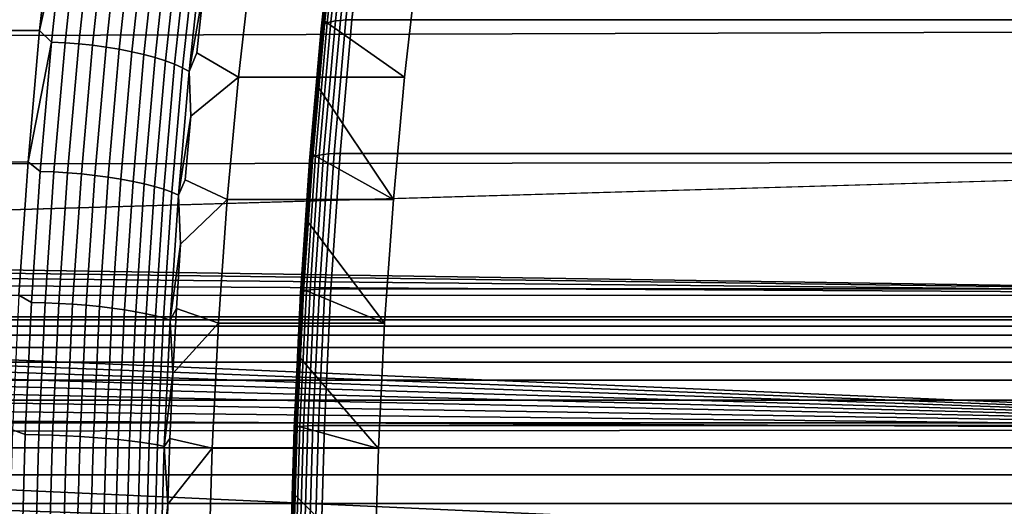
# Model space of a CAD drawing. Header units: metres. Extents: x -22 to 244, y -22 to 22.
# Tile 112 of 146: x 103.32 to 109.73, y 1.26 to 4.43. Entities that reach past the tile are written whole.
import ezdxf

# ---------------------------------------------------------------- set-up
doc = ezdxf.new("R2010")
doc.units = ezdxf.units.M
doc.layers.add('solid_10_151_113_XXX', color=7, linetype='CONTINUOUS')

msp = doc.modelspace()

# ---------------------------------------------------------------- linework, layer by layer
at = {"layer": 'solid_10_151_113_XXX'}
for points in [[(105.323906, 4.409122, 186.556808), (105.416695, 5.26031, 186.301865), (105.39798, 5.25031, 186.264648), (105.305367, 4.40074, 186.519104)], [(105.347725, 4.416223, 186.591705), (105.440666, 5.268782, 186.336365), (105.416695, 5.26031, 186.301865), (105.323906, 4.409122, 186.556808)], [(105.376343, 4.421897, 186.623093), (105.469398, 5.275552, 186.367416), (105.440666, 5.268782, 186.336365), (105.347725, 4.416223, 186.591705)], [(105.409172, 4.426031, 186.650299), (105.502319, 5.280483, 186.394394), (105.469398, 5.275552, 186.367416), (105.376343, 4.421897, 186.623093)], [(105.445549, 4.428538, 186.672806), (105.53875, 5.283474, 186.416748), (105.502319, 5.280483, 186.394394), (105.409172, 4.426031, 186.650299)], [(105.53875, 5.283474, 186.416748), (105.445549, 4.428538, 186.672806), (105.484329, 4.429368, 186.689987), (105.577545, 5.284465, 186.433884)], [(232.718704, 4.429332, 232.999527), (232.81192, 5.28444, 232.743408), (105.577545, 5.284465, 186.433884), (105.484329, 4.429368, 186.689987)], [(103.543938, 5.201884, 185.442596), (20.943867, 4.85844, 155.501801), (21.064238, 4.306722, 155.724197), (103.452179, 4.36015, 185.694702)], [(113.712997, 5.201884, 157.503342), (113.804756, 4.36015, 157.251236), (21.108953, 4.081918, 123.430359), (20.968412, 4.751384, 123.587395)], [(103.618271, 5.112422, 185.497116), (103.543938, 5.201884, 185.442596), (103.452179, 4.36015, 185.694702)], [(105.285538, 4.38084, 186.43837), (105.377731, 5.226568, 186.185074), (105.376617, 5.21331, 186.144348), (105.284653, 4.369727, 186.397003)], [(105.284653, 4.369727, 186.397003), (105.376617, 5.21331, 186.144348), (105.381569, 5.199482, 186.104095), (105.289848, 4.358137, 186.356079)], [(105.292488, 4.391248, 186.479355), (105.384903, 5.238986, 186.225449), (105.377731, 5.226568, 186.185074), (105.285538, 4.38084, 186.43837)], [(105.289848, 4.358137, 186.356079), (105.381569, 5.199482, 186.104095), (105.308495, 4.421557, 186.295929)], [(105.305367, 4.40074, 186.519104), (105.39798, 5.25031, 186.264648), (105.384903, 5.238986, 186.225449), (105.292488, 4.391248, 186.479355)], [(105.381569, 5.199482, 186.104095), (105.353798, 4.850034, 186.171478), (105.308495, 4.421557, 186.295929)], [(103.618271, 5.112422, 185.497116), (103.452179, 4.36015, 185.694702), (103.529686, 4.284294, 185.740524)], [(103.618271, 5.112422, 185.497116), (103.529686, 4.284294, 185.740524), (103.617813, 4.280231, 185.757309), (103.706314, 5.107575, 185.514145)], [(103.706314, 5.107575, 185.514145), (103.617813, 4.280231, 185.757309), (103.707077, 4.273494, 185.764435), (103.795441, 5.099536, 185.521652)], [(103.795441, 5.099536, 185.521652), (103.707077, 4.273494, 185.764435), (103.796356, 4.264167, 185.761841), (103.884529, 5.088406, 185.519577)], [(103.884529, 5.088406, 185.519577), (103.796356, 4.264167, 185.761841), (103.884521, 4.252368, 185.749527), (103.97245, 5.074326, 185.507935)], [(103.97245, 5.074326, 185.507935), (103.884521, 4.252368, 185.749527), (103.970467, 4.238245, 185.727646), (104.058105, 5.057472, 185.486862)], [(104.058105, 5.057472, 185.486862), (103.970467, 4.238245, 185.727646), (104.053108, 4.221975, 185.696503), (104.140411, 5.038058, 185.45665)], [(104.140411, 5.038058, 185.45665), (104.053108, 4.221975, 185.696503), (104.131401, 4.203765, 185.656464), (104.21833, 5.016328, 185.417648)], [(104.21833, 5.016328, 185.417648), (104.131401, 4.203765, 185.656464), (104.204369, 4.183844, 185.608047), (104.290878, 4.992556, 185.370361)], [(104.290878, 4.992556, 185.370361), (104.204369, 4.183844, 185.608047), (104.27108, 4.162462, 185.551865), (104.357147, 4.967041, 185.315384)], [(104.357147, 4.967041, 185.315384), (104.27108, 4.162462, 185.551865), (104.330696, 4.139889, 185.488617), (104.416298, 4.940105, 185.253418)], [(104.416298, 4.940105, 185.253418), (104.330696, 4.139889, 185.488617), (104.382469, 4.11641, 185.419098), (104.467583, 4.912087, 185.185242)], [(104.467583, 4.912087, 185.185242), (104.382469, 4.11641, 185.419098), (104.425743, 4.092319, 185.344193), (104.510368, 4.883341, 185.111694)], [(104.510368, 4.883341, 185.111694), (104.425743, 4.092319, 185.344193), (104.517632, 4.622993, 185.10643)], [(104.746208, 4.056564, 184.478439), (104.834686, 4.837241, 184.235336), (104.517632, 4.622993, 185.10643), (104.474426, 4.214777, 185.225143)], [(105.826828, 4.056328, 184.871826), (105.915329, 4.83724, 184.628662), (104.834686, 4.837241, 184.235336), (104.746208, 4.056564, 184.478439)], [(105.353798, 4.850034, 186.171478), (105.915329, 4.83724, 184.628662), (105.826828, 4.056328, 184.871826), (105.308495, 4.421557, 186.295929)], [(104.425743, 4.092319, 185.344193), (104.474426, 4.214777, 185.225143), (104.517632, 4.622993, 185.10643)], [(105.308495, 4.421557, 186.295929), (105.826828, 4.056328, 184.871826), (105.753998, 3.261642, 185.071915), (105.26741, 3.989513, 186.408813)], [(105.289848, 4.358137, 186.356079), (105.308495, 4.421557, 186.295929), (105.26741, 3.989513, 186.408813)], [(105.299805, 3.55433, 186.833374), (105.376343, 4.421897, 186.623093), (105.347725, 4.416223, 186.591705), (105.271278, 3.549768, 186.801727)], [(105.332565, 3.557652, 186.860794), (105.409172, 4.426031, 186.650299), (105.376343, 4.421897, 186.623093), (105.299805, 3.55433, 186.833374)], [(105.368896, 3.559668, 186.883423), (105.445549, 4.428538, 186.672806), (105.409172, 4.426031, 186.650299), (105.332565, 3.557652, 186.860794)], [(105.445549, 4.428538, 186.672806), (105.368896, 3.559668, 186.883423), (105.407654, 3.560335, 186.900635), (105.484329, 4.429368, 186.689987)], [(232.642029, 3.560277, 233.210175), (232.718704, 4.429332, 232.999527), (105.484329, 4.429368, 186.689987), (105.407654, 3.560335, 186.900635)], [(103.452179, 4.36015, 185.694702), (21.064238, 4.306722, 155.724197), (21.16872, 3.759691, 155.916473)], [(113.804756, 4.36015, 157.251236), (113.880226, 3.504697, 157.043884), (21.228121, 3.408359, 123.29821), (21.108953, 4.081918, 123.430359)], [(103.452179, 4.36015, 185.694702), (21.16872, 3.759691, 155.916473), (21.258059, 3.216353, 156.080322), (103.376709, 3.504698, 185.902054)], [(103.529686, 4.284294, 185.740524), (103.452179, 4.36015, 185.694702), (103.376709, 3.504698, 185.902054)], [(105.209709, 3.521327, 186.646713), (105.285538, 4.38084, 186.43837), (105.284653, 4.369727, 186.397003), (105.209015, 3.512395, 186.604813)], [(105.209015, 3.512395, 186.604813), (105.284653, 4.369727, 186.397003), (105.289848, 4.358137, 186.356079), (105.214417, 3.503079, 186.563354)], [(105.216484, 3.529694, 186.688187), (105.292488, 4.391248, 186.479355), (105.285538, 4.38084, 186.43837), (105.209709, 3.521327, 186.646713)], [(105.214417, 3.503079, 186.563354), (105.289848, 4.358137, 186.356079), (105.230568, 3.554346, 186.51004)], [(105.229195, 3.537323, 186.728394), (105.305367, 4.40074, 186.519104), (105.292488, 4.391248, 186.479355), (105.216484, 3.529694, 186.688187)], [(105.247581, 3.544061, 186.766495), (105.323906, 4.409122, 186.556808), (105.305367, 4.40074, 186.519104), (105.229195, 3.537323, 186.728394)], [(105.289848, 4.358137, 186.356079), (105.26741, 3.989513, 186.408813), (105.230568, 3.554346, 186.51004)], [(105.271278, 3.549768, 186.801727), (105.347725, 4.416223, 186.591705), (105.323906, 4.409122, 186.556808), (105.247581, 3.544061, 186.766495)], [(103.529686, 4.284294, 185.740524), (103.376709, 3.504698, 185.902054), (103.456833, 3.443153, 185.940674)], [(103.529686, 4.284294, 185.740524), (103.456833, 3.443153, 185.940674), (103.545029, 3.439889, 185.957275), (103.617813, 4.280231, 185.757309)], [(103.617813, 4.280231, 185.757309), (103.545029, 3.439889, 185.957275), (103.634407, 3.434475, 185.964096), (103.707077, 4.273494, 185.764435)], [(103.707077, 4.273494, 185.764435), (103.634407, 3.434475, 185.964096), (103.723846, 3.426979, 185.96106), (103.796356, 4.264167, 185.761841)], [(103.796356, 4.264167, 185.761841), (103.723846, 3.426979, 185.96106), (103.81221, 3.417496, 185.948181), (103.884521, 4.252368, 185.749527)], [(103.884521, 4.252368, 185.749527), (103.81221, 3.417496, 185.948181), (103.898399, 3.406145, 185.925659), (103.970467, 4.238245, 185.727646)], [(103.970467, 4.238245, 185.727646), (103.898399, 3.406145, 185.925659), (103.981316, 3.39307, 185.893753), (104.053108, 4.221975, 185.696503)], [(104.053108, 4.221975, 185.696503), (103.981316, 3.39307, 185.893753), (104.059921, 3.378435, 185.852859), (104.131401, 4.203765, 185.656464)], [(104.131401, 4.203765, 185.656464), (104.059921, 3.378435, 185.852859), (104.133224, 3.362425, 185.803513), (104.204369, 4.183844, 185.608047)], [(104.204369, 4.183844, 185.608047), (104.133224, 3.362425, 185.803513), (104.200294, 3.345241, 185.746338), (104.27108, 4.162462, 185.551865)], [(104.425743, 4.092319, 185.344193), (104.435242, 3.803172, 185.332809), (104.746208, 4.056564, 184.478439), (104.474426, 4.214777, 185.225143)], [(104.27108, 4.162462, 185.551865), (104.200294, 3.345241, 185.746338), (104.2603, 3.3271, 185.682022), (104.330696, 4.139889, 185.488617)], [(104.330696, 4.139889, 185.488617), (104.2603, 3.3271, 185.682022), (104.312469, 3.30823, 185.61142), (104.382469, 4.11641, 185.419098)], [(104.382469, 4.11641, 185.419098), (104.312469, 3.30823, 185.61142), (104.356155, 3.28887, 185.535385), (104.425743, 4.092319, 185.344193)], [(104.425743, 4.092319, 185.344193), (104.356155, 3.28887, 185.535385), (104.435242, 3.803172, 185.332809)], [(104.67334, 3.261415, 184.67865), (104.746208, 4.056564, 184.478439), (104.435242, 3.803172, 185.332809), (104.400085, 3.388421, 185.429398)], [(105.753998, 3.261642, 185.071915), (105.826828, 4.056328, 184.871826), (104.746208, 4.056564, 184.478439), (104.67334, 3.261415, 184.67865)], [(105.230568, 3.554346, 186.51004), (105.26741, 3.989513, 186.408813), (105.753998, 3.261642, 185.071915)], [(104.356155, 3.28887, 185.535385), (104.400085, 3.388421, 185.429398), (104.435242, 3.803172, 185.332809)], [(105.157112, 2.657034, 186.851303), (105.216484, 3.529694, 186.688187), (105.209709, 3.521327, 186.646713), (105.150482, 2.650736, 186.809448)], [(105.169693, 2.662777, 186.891861), (105.229195, 3.537323, 186.728394), (105.216484, 3.529694, 186.688187), (105.157112, 2.657034, 186.851303)], [(105.187973, 2.667849, 186.930267), (105.247581, 3.544061, 186.766495), (105.229195, 3.537323, 186.728394), (105.169693, 2.662777, 186.891861)], [(105.211578, 2.672146, 186.965775), (105.271278, 3.549768, 186.801727), (105.247581, 3.544061, 186.766495), (105.187973, 2.667849, 186.930267)], [(105.230568, 3.554346, 186.51004), (105.753998, 3.261642, 185.071915), (105.697098, 2.455926, 185.228256), (105.19799, 3.116294, 186.599533)], [(105.214417, 3.503079, 186.563354), (105.230568, 3.554346, 186.51004), (105.19799, 3.116294, 186.599533)], [(105.240021, 2.675579, 186.997635), (105.299805, 3.55433, 186.833374), (105.271278, 3.549768, 186.801727), (105.211578, 2.672146, 186.965775)], [(105.27272, 2.67808, 187.025208), (105.332565, 3.557652, 186.860794), (105.299805, 3.55433, 186.833374), (105.240021, 2.675579, 186.997635)], [(105.309021, 2.679597, 187.047913), (105.368896, 3.559668, 186.883423), (105.332565, 3.557652, 186.860794), (105.27272, 2.67808, 187.025208)], [(105.368896, 3.559668, 186.883423), (105.309021, 2.679597, 187.047913), (105.347771, 2.6801, 187.06517), (105.407654, 3.560335, 186.900635)], [(232.582153, 2.680048, 233.374695), (232.642029, 3.560277, 233.210175), (105.407654, 3.560335, 186.900635), (105.347771, 2.6801, 187.06517)], [(113.880226, 3.504697, 157.043884), (94.914459, 2.947364, 150.016769), (21.228121, 3.408359, 123.29821)], [(103.376709, 3.504698, 185.902054), (21.258059, 3.216353, 156.080322), (21.332884, 2.675459, 156.217178)], [(103.376709, 3.504698, 185.902054), (21.332884, 2.675459, 156.217178), (21.393553, 2.136788, 156.327881), (103.317757, 2.638217, 186.064011)], [(113.880226, 3.504697, 157.043884), (113.939171, 2.638217, 156.881927), (95.148628, 2.926408, 150.097763), (94.914459, 2.947364, 150.016769)], [(103.39994, 2.591557, 186.096985), (103.456833, 3.443153, 185.940674), (103.376709, 3.504698, 185.902054), (103.317757, 2.638217, 186.064011)], [(105.150482, 2.650736, 186.809448), (105.209709, 3.521327, 186.646713), (105.209015, 3.512395, 186.604813), (105.14994, 2.644012, 186.767136)], [(105.14994, 2.644012, 186.767136), (105.209015, 3.512395, 186.604813), (105.214417, 3.503079, 186.563354), (105.155495, 2.636999, 186.725235)], [(105.155495, 2.636999, 186.725235), (105.214417, 3.503079, 186.563354), (105.169701, 2.675599, 186.677261)], [(105.214417, 3.503079, 186.563354), (105.19799, 3.116294, 186.599533), (105.169701, 2.675599, 186.677261)], [(103.456833, 3.443153, 185.940674), (103.39994, 2.591557, 186.096985), (103.48819, 2.589099, 186.113434), (103.545029, 3.439889, 185.957275)], [(103.545029, 3.439889, 185.957275), (103.48819, 2.589099, 186.113434), (103.57766, 2.585024, 186.12001), (103.634407, 3.434475, 185.964096)], [(103.634407, 3.434475, 185.964096), (103.57766, 2.585024, 186.12001), (103.667221, 2.579382, 186.116638), (103.723846, 3.426979, 185.96106)], [(103.723846, 3.426979, 185.96106), (103.667221, 2.579382, 186.116638), (103.755745, 2.572245, 186.103333), (103.81221, 3.417496, 185.948181)], [(103.81221, 3.417496, 185.948181), (103.755745, 2.572245, 186.103333), (103.842117, 2.563702, 186.080292), (103.898399, 3.406145, 185.925659)], [(103.898399, 3.406145, 185.925659), (103.842117, 2.563702, 186.080292), (103.925247, 2.55386, 186.047791), (103.981316, 3.39307, 185.893753)], [(103.981316, 3.39307, 185.893753), (103.925247, 2.55386, 186.047791), (104.004097, 2.542845, 186.006241), (104.059921, 3.378435, 185.852859)], [(104.059921, 3.378435, 185.852859), (104.004097, 2.542845, 186.006241), (104.07766, 2.530795, 185.956161), (104.133224, 3.362425, 185.803513)], [(104.133224, 3.362425, 185.803513), (104.07766, 2.530795, 185.956161), (104.14502, 2.517861, 185.898193), (104.200294, 3.345241, 185.746338)], [(104.200294, 3.345241, 185.746338), (104.14502, 2.517861, 185.898193), (104.205322, 2.504207, 185.833069), (104.2603, 3.3271, 185.682022)], [(104.356155, 3.28887, 185.535385), (104.368996, 2.970865, 185.514816), (104.67334, 3.261415, 184.67865), (104.400085, 3.388421, 185.429398)], [(104.2603, 3.3271, 185.682022), (104.205322, 2.504207, 185.833069), (104.257805, 2.490004, 185.761597), (104.312469, 3.30823, 185.61142)], [(104.312469, 3.30823, 185.61142), (104.257805, 2.490004, 185.761597), (104.301811, 2.475432, 185.684692), (104.356155, 3.28887, 185.535385)], [(104.356155, 3.28887, 185.535385), (104.301811, 2.475432, 185.684692), (104.368996, 2.970865, 185.514816)], [(104.616455, 2.45598, 184.834915), (104.67334, 3.261415, 184.67865), (104.368996, 2.970865, 185.514816), (104.34201, 2.550959, 185.588959)], [(105.697098, 2.455926, 185.228256), (105.753998, 3.261642, 185.071915), (104.67334, 3.261415, 184.67865), (104.616455, 2.45598, 184.834915)], [(105.169701, 2.675599, 186.677261), (105.19799, 3.116294, 186.599533), (105.697098, 2.455926, 185.228256)], [(104.301811, 2.475432, 185.684692), (104.34201, 2.550959, 185.588959), (104.368996, 2.970865, 185.514816)], [(113.939171, 2.638217, 156.881927), (95.381927, 2.884591, 150.174332), (95.148628, 2.926408, 150.097763)], [(113.939171, 2.638217, 156.881927), (95.612923, 2.822047, 150.24614), (95.381927, 2.884591, 150.174332)], [(113.939171, 2.638217, 156.881927), (95.839539, 2.739193, 150.312805), (95.612923, 2.822047, 150.24614)], [(113.939171, 2.638217, 156.881927), (96.060509, 2.636293, 150.374268), (95.839539, 2.739193, 150.312805)], [(113.939171, 2.638217, 156.881927), (113.981415, 1.763437, 156.765869), (96.273582, 2.514174, 150.430283), (96.060509, 2.636293, 150.374268)], [(103.359177, 1.732089, 186.208984), (103.39994, 2.591557, 186.096985), (103.317757, 2.638217, 186.064011), (103.27552, 1.763437, 186.180069)], [(105.10804, 1.771805, 186.926041), (105.150482, 2.650736, 186.809448), (105.14994, 2.644012, 186.767136), (105.107605, 1.76731, 186.883438)], [(105.107605, 1.76731, 186.883438), (105.14994, 2.644012, 186.767136), (105.155495, 2.636999, 186.725235), (105.113274, 1.762623, 186.841232)], [(105.114571, 1.776014, 186.968185), (105.157112, 2.657034, 186.851303), (105.150482, 2.650736, 186.809448), (105.10804, 1.771805, 186.926041)], [(105.113274, 1.762623, 186.841232), (105.155495, 2.636999, 186.725235), (105.145729, 2.232666, 186.743134), (105.126083, 1.787918, 186.797104)], [(105.12706, 1.779853, 187.008987), (105.169693, 2.662777, 186.891861), (105.157112, 2.657034, 186.851303), (105.114571, 1.776014, 186.968185)], [(105.145264, 1.783243, 187.047623), (105.187973, 2.667849, 186.930267), (105.169693, 2.662777, 186.891861), (105.12706, 1.779853, 187.008987)], [(105.168793, 1.786115, 187.083313), (105.211578, 2.672146, 186.965775), (105.187973, 2.667849, 186.930267), (105.145264, 1.783243, 187.047623)], [(105.169701, 2.675599, 186.677261), (105.697098, 2.455926, 185.228256), (105.656319, 1.641941, 185.340286), (105.145729, 2.232666, 186.743134)], [(105.155495, 2.636999, 186.725235), (105.169701, 2.675599, 186.677261), (105.145729, 2.232666, 186.743134)], [(105.197182, 1.78841, 187.115326), (105.240021, 2.675579, 186.997635), (105.211578, 2.672146, 186.965775), (105.168793, 1.786115, 187.083313)], [(105.229843, 1.790082, 187.143005), (105.27272, 2.67808, 187.025208), (105.240021, 2.675579, 186.997635), (105.197182, 1.78841, 187.115326)], [(105.266121, 1.791096, 187.165787), (105.309021, 2.679597, 187.047913), (105.27272, 2.67808, 187.025208), (105.229843, 1.790082, 187.143005)], [(105.309021, 2.679597, 187.047913), (105.266121, 1.791096, 187.165787), (105.304863, 1.791432, 187.18306), (105.347771, 2.6801, 187.06517)], [(232.539246, 1.791403, 233.492584), (232.582153, 2.680048, 233.374695), (105.347771, 2.6801, 187.06517), (105.304863, 1.791432, 187.18306)], [(103.39994, 2.591557, 186.096985), (103.359177, 1.732089, 186.208984), (103.447464, 1.730447, 186.225327), (103.48819, 2.589099, 186.113434)], [(103.48819, 2.589099, 186.113434), (103.447464, 1.730447, 186.225327), (103.536995, 1.727723, 186.23172), (103.57766, 2.585024, 186.12001)], [(103.57766, 2.585024, 186.12001), (103.536995, 1.727723, 186.23172), (103.626648, 1.723953, 186.228104), (103.667221, 2.579382, 186.116638)], [(103.667221, 2.579382, 186.116638), (103.626648, 1.723953, 186.228104), (103.715286, 1.719182, 186.214493), (103.755745, 2.572245, 186.103333)], [(103.755745, 2.572245, 186.103333), (103.715286, 1.719182, 186.214493), (103.801796, 1.713472, 186.191086), (103.842117, 2.563702, 186.080292)], [(103.842117, 2.563702, 186.080292), (103.801796, 1.713472, 186.191086), (103.885078, 1.706895, 186.158157), (103.925247, 2.55386, 186.047791)], [(113.981415, 1.763437, 156.765869), (96.376686, 2.44611, 150.456253), (96.273582, 2.514174, 150.430283)], [(103.925247, 2.55386, 186.047791), (103.885078, 1.706895, 186.158157), (103.964104, 1.699533, 186.116135), (104.004097, 2.542845, 186.006241)], [(104.004097, 2.542845, 186.006241), (103.964104, 1.699533, 186.116135), (104.037857, 1.691479, 186.065536), (104.07766, 2.530795, 185.956161)], [(104.07766, 2.530795, 185.956161), (104.037857, 1.691479, 186.065536), (104.105415, 1.682834, 186.007004), (104.14502, 2.517861, 185.898193)], [(104.14502, 2.517861, 185.898193), (104.105415, 1.682834, 186.007004), (104.165932, 1.673708, 185.941284), (104.205322, 2.504207, 185.833069)], [(104.205322, 2.504207, 185.833069), (104.165932, 1.673708, 185.941284), (104.218643, 1.664216, 185.869202), (104.257805, 2.490004, 185.761597)], [(104.301811, 2.475432, 185.684692), (104.31913, 2.128896, 185.651825), (104.34201, 2.550959, 185.588959)], [(104.616455, 2.45598, 184.834915), (104.34201, 2.550959, 185.588959), (104.31913, 2.128896, 185.651825)], [(115.105606, 2.377642, 253.238617), (115.113152, 2.43732, 253.022507), (89.82856, 2.43732, 252.139557), (89.821014, 2.377641, 252.355667)], [(115.113152, 2.43732, 253.022507), (115.12085, 2.477375, 252.801926), (89.836266, 2.477374, 251.918976), (89.82856, 2.43732, 252.139557)], [(115.12085, 2.477375, 252.801926), (115.128647, 2.497483, 252.578644), (89.844063, 2.497483, 251.695679), (89.836266, 2.477374, 251.918976)], [(115.128647, 2.497483, 252.578644), (115.136482, 2.497483, 252.354462), (89.851891, 2.497483, 251.471497), (89.844063, 2.497483, 251.695679)], [(115.136482, 2.497483, 252.354462), (115.144279, 2.477375, 252.131165), (89.859688, 2.477374, 251.248215), (89.851891, 2.497483, 251.471497)], [(115.144279, 2.477375, 252.131165), (115.151978, 2.43732, 251.910583), (89.867393, 2.43732, 251.027634), (89.859688, 2.477374, 251.248215)], [(115.151978, 2.43732, 251.910583), (115.159523, 2.377642, 251.694473), (89.874939, 2.377641, 250.811523), (89.867393, 2.43732, 251.027634)], [(113.981415, 1.763437, 156.765869), (96.477211, 2.373504, 150.480881), (96.376686, 2.44611, 150.456253)], [(104.257805, 2.490004, 185.761597), (104.218643, 1.664216, 185.869202), (104.262878, 1.654477, 185.791656), (104.301811, 2.475432, 185.684692)], [(104.301811, 2.475432, 185.684692), (104.262878, 1.654477, 185.791656), (104.31913, 2.128896, 185.651825)], [(104.575684, 1.642162, 184.946945), (104.616455, 2.45598, 184.834915), (104.31913, 2.128896, 185.651825), (104.300385, 1.70508, 185.703323)], [(105.656319, 1.641941, 185.340286), (105.697098, 2.455926, 185.228256), (104.616455, 2.45598, 184.834915), (104.575684, 1.642162, 184.946945)], [(115.098274, 2.298821, 253.448502), (115.105606, 2.377642, 253.238617), (89.821014, 2.377641, 252.355667), (89.813683, 2.29882, 252.565552)], [(115.159523, 2.377642, 251.694473), (115.166855, 2.298821, 251.484589), (89.882271, 2.29882, 250.601624), (89.874939, 2.377641, 250.811523)], [(113.981415, 1.763437, 156.765869), (96.575012, 2.296447, 150.504181), (96.477211, 2.373504, 150.480881)], [(115.091217, 2.201491, 253.650497), (115.098274, 2.298821, 253.448502), (89.813683, 2.29882, 252.565552), (89.806633, 2.201489, 252.767548)], [(115.166855, 2.298821, 251.484589), (115.173912, 2.201491, 251.282608), (89.88932, 2.201489, 250.399643), (89.882271, 2.29882, 250.601624)], [(113.981415, 1.763437, 156.765869), (96.669609, 2.21526, 150.526123), (96.575012, 2.296447, 150.504181)], [(115.084503, 2.086436, 253.842941), (115.091217, 2.201491, 253.650497), (89.806633, 2.201489, 252.767548), (89.799911, 2.086433, 252.959991)], [(115.173912, 2.201491, 251.282608), (115.180626, 2.086436, 251.090149), (89.896042, 2.086433, 250.207184), (89.88932, 2.201489, 250.399643)], [(113.981415, 1.763437, 156.765869), (96.760902, 2.130044, 150.546707), (96.669609, 2.21526, 150.526123)], [(105.126083, 1.787918, 186.797104), (105.145729, 2.232666, 186.743134), (105.656319, 1.641941, 185.340286)], [(113.981415, 1.763437, 156.765869), (96.848755, 2.040885, 150.56601), (96.760902, 2.130044, 150.546707)], [(104.262878, 1.654477, 185.791656), (104.300385, 1.70508, 185.703323), (104.31913, 2.128896, 185.651825)], [(115.078163, 1.954582, 254.024323), (115.084503, 2.086436, 253.842941), (89.799911, 2.086433, 252.959991), (89.793579, 1.954579, 253.141373)], [(115.180626, 2.086436, 251.090149), (115.186966, 1.954582, 250.908783), (89.902374, 1.954579, 250.025818), (89.896042, 2.086433, 250.207184)], [(113.981415, 1.763437, 156.765869), (96.932961, 1.947958, 150.584045), (96.848755, 2.040885, 150.56601)], [(115.072273, 1.806992, 254.193146), (115.078163, 1.954582, 254.024323), (89.793579, 1.954579, 253.141373), (89.787682, 1.806988, 253.310196)], [(115.186966, 1.954582, 250.908783), (115.192856, 1.806992, 250.739944), (89.908272, 1.806988, 249.856979), (89.902374, 1.954579, 250.025818)], [(113.981415, 1.763437, 156.765869), (97.013329, 1.851468, 150.600815), (96.932961, 1.947958, 150.584045)], [(115.066856, 1.644853, 254.348068), (115.072273, 1.806992, 254.193146), (89.787682, 1.806988, 253.310196), (89.782272, 1.644847, 253.465118)], [(115.192856, 1.806992, 250.739944), (115.198273, 1.644853, 250.585022), (89.913681, 1.644847, 249.702057), (89.908272, 1.806988, 249.856979)], [(113.981415, 1.763437, 156.765869), (97.089554, 1.751742, 150.616333), (97.013329, 1.851468, 150.600815)], [(113.981415, 1.763437, 156.765869), (114.006813, 0.883108, 156.696091), (97.16153, 1.648945, 150.630661), (97.089554, 1.751742, 150.616333)], [(103.334671, 0.867362, 186.276321), (103.359177, 1.732089, 186.208984), (103.27552, 1.763437, 186.180069), (103.250122, 0.883108, 186.249847)], [(103.359177, 1.732089, 186.208984), (103.334671, 0.867362, 186.276321), (103.422981, 0.866539, 186.292603), (103.447464, 1.730447, 186.225327)], [(103.447464, 1.730447, 186.225327), (103.422981, 0.866539, 186.292603), (103.51255, 0.865175, 186.298889), (103.536995, 1.727723, 186.23172)], [(105.082527, 0.887298, 186.996155), (105.10804, 1.771805, 186.926041), (105.107605, 1.76731, 186.883438), (105.082153, 0.885047, 186.953369)], [(105.082153, 0.885047, 186.953369), (105.107605, 1.76731, 186.883438), (105.113274, 1.762623, 186.841232), (105.087891, 0.8827, 186.91098)], [(105.088997, 0.889406, 187.038452), (105.114571, 1.776014, 186.968185), (105.10804, 1.771805, 186.926041), (105.082527, 0.887298, 186.996155)], [(105.087891, 0.8827, 186.91098), (105.113274, 1.762623, 186.841232), (105.110794, 1.341746, 186.839111), (105.099876, 0.894734, 186.869095)], [(105.101433, 0.891329, 187.079407), (105.12706, 1.779853, 187.008987), (105.114571, 1.776014, 186.968185), (105.088997, 0.889406, 187.038452)], [(105.119576, 0.893026, 187.118195), (105.145264, 1.783243, 187.047623), (105.12706, 1.779853, 187.008987), (105.101433, 0.891329, 187.079407)], [(105.126083, 1.787918, 186.797104), (105.656319, 1.641941, 185.340286), (105.631798, 0.822342, 185.407669), (105.110794, 1.341746, 186.839111)], [(105.113274, 1.762623, 186.841232), (105.126083, 1.787918, 186.797104), (105.110794, 1.341746, 186.839111)], [(105.143066, 0.894465, 187.153992), (105.168793, 1.786115, 187.083313), (105.145264, 1.783243, 187.047623), (105.119576, 0.893026, 187.118195)], [(105.171425, 0.895614, 187.186096), (105.197182, 1.78841, 187.115326), (105.168793, 1.786115, 187.083313), (105.143066, 0.894465, 187.153992)], [(105.204063, 0.896451, 187.213837), (105.229843, 1.790082, 187.143005), (105.197182, 1.78841, 187.115326), (105.171425, 0.895614, 187.186096)], [(105.240326, 0.896959, 187.236664), (105.266121, 1.791096, 187.165787), (105.229843, 1.790082, 187.143005), (105.204063, 0.896451, 187.213837)], [(105.266121, 1.791096, 187.165787), (105.240326, 0.896959, 187.236664), (105.27906, 0.897127, 187.253937), (105.304863, 1.791432, 187.18306)], [(232.513443, 0.897122, 233.563477), (232.539246, 1.791403, 233.492584), (105.304863, 1.791432, 187.18306), (105.27906, 0.897127, 187.253937)], [(103.536995, 1.727723, 186.23172), (103.51255, 0.865175, 186.298889), (103.602257, 0.863287, 186.29512), (103.626648, 1.723953, 186.228104)], [(103.626648, 1.723953, 186.228104), (103.602257, 0.863287, 186.29512), (103.690964, 0.860898, 186.281326), (103.715286, 1.719182, 186.214493)], [(103.715286, 1.719182, 186.214493), (103.690964, 0.860898, 186.281326), (103.77755, 0.858039, 186.25769), (103.801796, 1.713472, 186.191086)], [(103.801796, 1.713472, 186.191086), (103.77755, 0.858039, 186.25769), (103.860931, 0.854745, 186.224503), (103.885078, 1.706895, 186.158157)], [(103.885078, 1.706895, 186.158157), (103.860931, 0.854745, 186.224503), (103.940056, 0.851059, 186.18219), (103.964104, 1.699533, 186.116135)], [(103.964104, 1.699533, 186.116135), (103.940056, 0.851059, 186.18219), (104.013924, 0.847026, 186.131287), (104.037857, 1.691479, 186.065536)], [(104.037857, 1.691479, 186.065536), (104.013924, 0.847026, 186.131287), (104.081604, 0.842697, 186.072433), (104.105415, 1.682834, 186.007004)], [(104.105415, 1.682834, 186.007004), (104.081604, 0.842697, 186.072433), (104.14225, 0.838127, 186.006348), (104.165932, 1.673708, 185.941284)], [(104.165932, 1.673708, 185.941284), (104.14225, 0.838127, 186.006348), (104.195091, 0.833373, 185.933899), (104.218643, 1.664216, 185.869202)], [(104.262878, 1.654477, 185.791656), (104.285789, 1.279876, 185.743408), (104.300385, 1.70508, 185.703323)], [(104.575684, 1.642162, 184.946945), (104.300385, 1.70508, 185.703323), (104.285789, 1.279876, 185.743408)], [(115.061981, 1.46947, 254.487854), (115.066856, 1.644853, 254.348068), (89.782272, 1.644847, 253.465118), (89.77739, 1.469464, 253.604904)], [(115.198273, 1.644853, 250.585022), (115.203148, 1.46947, 250.445236), (89.918564, 1.469464, 249.562286), (89.913681, 1.644847, 249.702057)], [(114.006813, 0.883108, 156.696091), (97.292358, 1.434609, 150.655838), (97.16153, 1.648945, 150.630661)], [(104.218643, 1.664216, 185.869202), (104.195091, 0.833373, 185.933899), (104.239471, 0.828496, 185.855972), (104.262878, 1.654477, 185.791656)], [(104.262878, 1.654477, 185.791656), (104.239471, 0.828496, 185.855972), (104.285789, 1.279876, 185.743408)], [(104.551147, 0.822163, 185.014359), (104.575684, 1.642162, 184.946945), (104.285789, 1.279876, 185.743408), (104.27536, 0.853575, 185.772064)], [(105.631798, 0.822342, 185.407669), (105.656319, 1.641941, 185.340286), (104.575684, 1.642162, 184.946945), (104.551147, 0.822163, 185.014359)], [(115.057663, 1.282254, 254.611359), (115.061981, 1.46947, 254.487854), (89.77739, 1.469464, 253.604904), (89.773079, 1.282249, 253.728409)], [(115.203148, 1.46947, 250.445236), (115.207466, 1.282254, 250.321732), (89.922874, 1.282249, 249.438782), (89.918564, 1.469464, 249.562286)], [(114.006813, 0.883108, 156.696091), (97.404617, 1.210397, 150.67659), (97.292358, 1.434609, 150.655838)], [(115.053955, 1.084714, 254.71759), (115.057663, 1.282254, 254.611359), (89.773079, 1.282249, 253.728409), (89.769371, 1.08471, 253.834641)], [(115.207466, 1.282254, 250.321732), (115.211174, 1.084714, 250.2155), (89.926582, 1.08471, 249.332535), (89.922874, 1.282249, 249.438782)], [(105.099876, 0.894734, 186.869095), (105.110794, 1.341746, 186.839111), (105.631798, 0.822342, 185.407669)], [(104.239471, 0.828496, 185.855972), (104.27536, 0.853575, 185.772064), (104.285789, 1.279876, 185.743408)]]:
    msp.add_3dface(points, dxfattribs=at)

doc.saveas('drawing.dxf')
